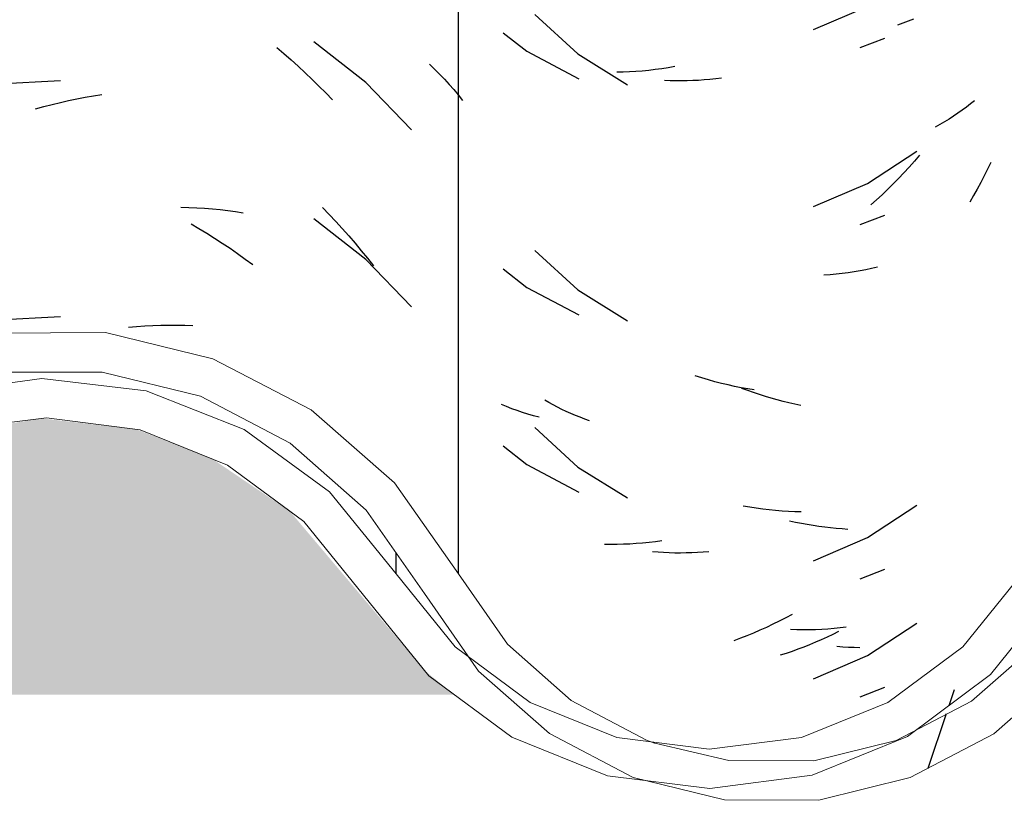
# Model space of a CAD drawing. Header units: millimetres. Extents: x -20654 to 2526, y -8238 to 977.
# Tile 174 of 219: x -10286.881 to -10286.755, y -4095.306 to -4095.205. Entities that reach past the tile are written whole.
import ezdxf

# ---------------------------------------------------------------- set-up
doc = ezdxf.new("R2010")
doc.units = ezdxf.units.MM
doc.layers.add('A-GLAZ-CWMG', color=8, linetype='Continuous')
pattern_1 = [(49.99999999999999, (29.982, 1.751), (0.3643649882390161, -0.03187713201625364), [0.0381, -0.4191]), (355, (29.982, 1.751), (-0.07048450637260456, 0.382117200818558), [0.03048, -0.33528]), (100.451, (30.013, 1.748), (0.2938857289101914, 0.3502294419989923), [0.03238, -0.35618]), (46.184, (29.982, 1.852), (0.5421605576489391, -0.08408366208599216), [0.05715, -0.62865]), (96.636, (30.028, 1.845), (0.4748050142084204, 0.494854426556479), [0.04857, -0.53427]), (351.184, (29.982, 1.852), (0.4748105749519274, 0.4948459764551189), [0.04572, -0.50292]), (21, (30.033, 1.827), (0.3032264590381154, -0.204528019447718), [0.0381, -0.4191]), (326, (30.033, 1.827), (0.1236069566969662, 0.3683788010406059), [0.03048, -0.33528]), (71.45100000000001, (30.058, 1.81), (0.4268328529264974, 0.1638389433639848), [0.03238, -0.35618]), (37.50000000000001, (29.982, 1.751), (0.006180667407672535, 0.1691081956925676), [0.01676, -0.31445, 0.01676, -0.3236, -0.33655]), (37.50000000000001, (29.982, 1.751), (0.006180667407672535, 0.1691081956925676), [-0.6715800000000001, 0.01676, -0.31979]), (7.499999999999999, (29.982, 1.751), (0.1336413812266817, 0.2003577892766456), [0.01676, -0.17729, 0.01676, -0.30683, -0.12827]), (7.499999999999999, (29.982, 1.751), (0.1336413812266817, 0.2003577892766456), [-0.51765, 0.01676, -0.11151]), (327.5, (29.869, 1.751), (0.2711815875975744, -0.01146058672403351), [0.01676, -0.11024, 0.01676, -0.37948, -0.52578]), (327.5, (29.869, 1.751), (0.2711815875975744, -0.01146058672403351), [-0.5232399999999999, 0.01676, -0.50902]), (317.5, (29.818, 1.751), (0.2962578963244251, 0.05085069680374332), [0.01676, -0.14834, 0.01676, -0.24638, -0.37338]), (317.5, (29.818, 1.751), (0.2962578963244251, 0.05085069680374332), [-0.42824, 0.01676, -0.35662])]

# ---------------------------------------------------------------- blocks, each defined once
blk = doc.blocks.new('Rectangular Mullion - Terça-832097-CORTE BB')
at = {"layer": 'A-GLAZ-CWMG', "true_color": 0x7f7f7f}
h = blk.add_hatch(color=8, dxfattribs=at)
h.paths.add_polyline_path([(10.12500930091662, 5.080867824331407), (10.21756410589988, 5.080867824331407), (10.21432274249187, 5.083264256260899), (10.19836183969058, 5.102959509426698), (10.18865409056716, 5.110146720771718), (10.1770853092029, 5.114711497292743), (10.16492149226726, 5.116135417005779), (10.15161832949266, 5.113917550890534), (10.14241639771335, 5.110246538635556), (10.1326783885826, 5.103101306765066), (10.11949134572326, 5.086069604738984), (10.11872279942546, 5.085003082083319), (10.11417104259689, 5.080867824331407), (10.12015994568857, 5.080867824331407)])
h.paths.add_polyline_path([(12.01912672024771, 5.080867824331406), (12.02418027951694, 5.080867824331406), (12.02269226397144, 5.082170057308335), (12.00868090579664, 5.10229334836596), (11.9985926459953, 5.110909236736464), (11.98788391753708, 5.116326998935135), (11.97513697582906, 5.119088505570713), (11.96392973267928, 5.11892019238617), (11.96102228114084, 5.117721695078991), (11.94975716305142, 5.111222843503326), (11.94062573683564, 5.102538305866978), (11.92632825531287, 5.08277918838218), (11.92415503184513, 5.080867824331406), (12.0155957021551, 5.080867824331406)])
h.paths.add_polyline_path([(12.80915602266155, 5.080867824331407), (12.81723731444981, 5.081072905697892), (12.81723731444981, 5.091279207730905), (12.81197494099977, 5.084025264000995), (12.80829341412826, 5.080867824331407)])
h.paths.add_polyline_path([(12.74123264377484, 5.080867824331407), (12.73755111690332, 5.084025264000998), (12.72487833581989, 5.101600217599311), (12.71799762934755, 5.107617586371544), (12.70967751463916, 5.11194818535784), (12.70058294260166, 5.114176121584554), (12.69064586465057, 5.114034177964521), (12.68042354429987, 5.111059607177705), (12.67381060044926, 5.107617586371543), (12.66673277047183, 5.101427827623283), (12.65429541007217, 5.083914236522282), (12.65078240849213, 5.080867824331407), (12.73755111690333, 5.080867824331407)])
h.paths.add_polyline_path([(10.29432825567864, 5.080867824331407), (10.39218027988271, 5.080867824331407), (10.39069226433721, 5.082170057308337), (10.3766809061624, 5.102293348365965), (10.36659264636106, 5.110909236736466), (10.35702598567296, 5.116030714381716), (10.34508177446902, 5.119058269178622), (10.33207473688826, 5.118953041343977), (10.31941706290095, 5.11549547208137), (10.3105638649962, 5.11102017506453), (10.30154242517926, 5.103461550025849), (10.28603667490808, 5.083406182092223), (10.2826314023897, 5.080867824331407), (10.2900297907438, 5.080867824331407)])
h.paths.add_polyline_path([(12.54607585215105, 5.080867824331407), (12.58331630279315, 5.080867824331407), (12.57964579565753, 5.084079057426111), (12.56527169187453, 5.104405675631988), (12.55562016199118, 5.112825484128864), (12.54427781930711, 5.1187074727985), (12.53188391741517, 5.12172013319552), (12.51857130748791, 5.12155368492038), (12.50502228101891, 5.117721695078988), (12.49543704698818, 5.112700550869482), (12.48581978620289, 5.1042407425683), (12.47150427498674, 5.083813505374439), (12.4681550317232, 5.080867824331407), (12.54427781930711, 5.080867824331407)])
h.paths.add_polyline_path([(10.47380880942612, 5.080867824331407), (10.5838615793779, 5.080867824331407), (10.58048072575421, 5.083914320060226), (10.56591430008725, 5.105379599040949), (10.55573035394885, 5.114526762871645), (10.54366854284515, 5.120926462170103), (10.52999055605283, 5.124201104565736), (10.51487478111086, 5.123669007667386), (10.50360541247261, 5.120807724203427), (10.49158090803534, 5.114336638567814), (10.48145016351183, 5.105129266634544), (10.46702146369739, 5.083344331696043), (10.46435978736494, 5.080867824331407), (10.4682707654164, 5.080867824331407)])
h.paths.add_polyline_path([(12.34907744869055, 5.080867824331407), (12.4000924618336, 5.080867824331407), (12.39669655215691, 5.083862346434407), (12.38233212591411, 5.104422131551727), (12.37261725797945, 5.112976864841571), (12.36117562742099, 5.118962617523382), (12.34865781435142, 5.122039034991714), (12.33497999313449, 5.121834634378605), (12.32129722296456, 5.117908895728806), (12.31182696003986, 5.112939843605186), (12.30212228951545, 5.104373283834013), (12.28777463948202, 5.083664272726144), (12.28462993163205, 5.080867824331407), (12.34865781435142, 5.080867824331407)])
h.paths.add_polyline_path([(10.66900930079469, 5.080867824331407), (10.76156410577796, 5.080867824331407), (10.75776783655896, 5.083949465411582), (10.74061725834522, 5.104251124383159), (10.73078535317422, 5.110901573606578), (10.72108783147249, 5.114711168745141), (10.70892149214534, 5.116135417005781), (10.69561832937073, 5.113917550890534), (10.68641639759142, 5.110246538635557), (10.67545035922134, 5.101600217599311), (10.66349134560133, 5.086069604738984), (10.66124914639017, 5.083664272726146), (10.65817104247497, 5.080867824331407), (10.66415994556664, 5.080867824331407)])
h.paths.add_polyline_path([(10.84644565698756, 5.080867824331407), (10.93618027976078, 5.080867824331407), (10.93469226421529, 5.082170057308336), (10.92068090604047, 5.102293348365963), (10.91059264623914, 5.110909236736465), (10.89988391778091, 5.116326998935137), (10.8871369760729, 5.119088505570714), (10.87592973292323, 5.118920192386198), (10.87302228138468, 5.117721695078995), (10.86175716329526, 5.111222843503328), (10.85262573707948, 5.102538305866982), (10.83832825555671, 5.082779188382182), (10.83615503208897, 5.080867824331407), (10.84204616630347, 5.080867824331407)])
h.paths.add_polyline_path([(11.05123929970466, 5.080867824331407), (11.1092326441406, 5.080867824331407), (11.10555111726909, 5.084025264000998), (11.09287833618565, 5.101600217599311), (11.08599762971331, 5.107617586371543), (11.07767751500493, 5.111948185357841), (11.06858294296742, 5.114176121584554), (11.05864586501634, 5.114034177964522), (11.04842354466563, 5.111059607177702), (11.04082078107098, 5.106751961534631), (11.03473277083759, 5.101427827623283), (11.02229541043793, 5.083914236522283), (11.01878240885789, 5.080867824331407), (11.02929520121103, 5.080867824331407)])
h.paths.add_polyline_path([(11.21300930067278, 5.080867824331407), (11.30556410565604, 5.080867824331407), (11.30176783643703, 5.083949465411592), (11.28461725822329, 5.104251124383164), (11.27478535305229, 5.11090157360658), (11.26508783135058, 5.114711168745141), (11.25292149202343, 5.116135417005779), (11.23961832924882, 5.113917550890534), (11.2304163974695, 5.110246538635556), (11.21945035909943, 5.101600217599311), (11.20749134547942, 5.086069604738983), (11.20524914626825, 5.083664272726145), (11.20217104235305, 5.080867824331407), (11.20815994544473, 5.080867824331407)])
h.paths.add_polyline_path([(12.19723264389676, 5.080867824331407), (12.19318733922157, 5.084526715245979), (12.18087833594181, 5.101600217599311), (12.17399762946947, 5.107617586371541), (12.16567751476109, 5.11194818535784), (12.15658294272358, 5.114176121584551), (12.14664586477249, 5.114034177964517), (12.1364235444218, 5.111059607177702), (12.12882078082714, 5.106751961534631), (12.12273277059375, 5.101427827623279), (12.11029541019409, 5.08391423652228), (12.10678240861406, 5.080867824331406), (12.19355111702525, 5.080867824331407)])
h.paths.add_polyline_path([(11.39044565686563, 5.080867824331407), (11.48018027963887, 5.080867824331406), (11.47869226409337, 5.082170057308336), (11.46468090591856, 5.102293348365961), (11.45459264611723, 5.110909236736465), (11.44388391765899, 5.116326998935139), (11.43113697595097, 5.119088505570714), (11.41992973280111, 5.118920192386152), (11.41702228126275, 5.11772169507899), (11.40575716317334, 5.111222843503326), (11.39662573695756, 5.10253830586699), (11.3823282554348, 5.082779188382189), (11.38015503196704, 5.080867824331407), (11.38604616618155, 5.080867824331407)])
h.paths.add_polyline_path([(11.56278240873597, 5.080867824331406), (11.65323264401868, 5.080867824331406), (11.64955111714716, 5.084025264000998), (11.63687833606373, 5.101600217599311), (11.62999762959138, 5.107617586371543), (11.621677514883, 5.11194818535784), (11.61139800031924, 5.114176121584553), (11.60264586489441, 5.114034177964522), (11.59242354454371, 5.111059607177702), (11.58482078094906, 5.106751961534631), (11.57873277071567, 5.101427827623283), (11.56629541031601, 5.083914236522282), (11.56291555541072, 5.080983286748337)])
h.paths.add_polyline_path([(11.7521599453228, 5.080867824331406), (11.84956410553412, 5.080867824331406), (11.84576783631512, 5.083949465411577), (11.82861725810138, 5.104251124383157), (11.81878535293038, 5.110901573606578), (11.80908783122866, 5.114711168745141), (11.7969214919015, 5.116135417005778), (11.7836183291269, 5.113917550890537), (11.77441639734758, 5.110246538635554), (11.76345035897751, 5.101600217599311), (11.7514913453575, 5.086069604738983), (11.74924914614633, 5.083664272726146), (11.74617104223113, 5.080867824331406), (11.7507227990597, 5.080867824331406)])
blk = doc.blocks.new('FP_36-CORTE BB')
at = {"layer": 'A-GLAZ-CWMG', "color": 9, "true_color": 0xc0c0c0}
for p, q in [((10.80742641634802, 5.165776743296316), (10.81434168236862, 5.168738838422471)), ((10.81885245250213, 5.166584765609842), (10.81816697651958, 5.166346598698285)), ((10.81952824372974, 5.166836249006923), (10.81885245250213, 5.166584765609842)), ((10.82019408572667, 5.167100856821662), (10.81952824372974, 5.166836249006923)), ((10.76780694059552, 5.165374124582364), (10.77083292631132, 5.163001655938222)), ((10.77083292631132, 5.163001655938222), (10.77747410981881, 5.159479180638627)), ((10.78313344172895, 5.160336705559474), (10.78232577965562, 5.160319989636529)), ((10.78394539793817, 5.160369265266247), (10.78313344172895, 5.160336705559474)), ((10.7847613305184, 5.160417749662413), (10.78394539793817, 5.160369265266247)), ((10.78558092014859, 5.160482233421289), (10.7847613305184, 5.160417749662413)), ((10.78640384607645, 5.160562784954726), (10.78558092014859, 5.160482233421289)), ((10.78722978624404, 5.160659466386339), (10.78640384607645, 5.160562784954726)), ((10.78805841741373, 5.160772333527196), (10.78722978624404, 5.160659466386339)), ((10.78888941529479, 5.160901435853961), (10.78805841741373, 5.160772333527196)), ((10.78972245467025, 5.161046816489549), (10.78888941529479, 5.160901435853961)), ((10.82798745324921, 5.15669717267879), (10.82747715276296, 5.156278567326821)), ((10.82586871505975, 5.155084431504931), (10.82530742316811, 5.154707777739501)), ((10.82641757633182, 5.155471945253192), (10.82586871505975, 5.155084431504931)), ((10.82695379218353, 5.155870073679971), (10.82641757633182, 5.155471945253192)), ((10.82747715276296, 5.156278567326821), (10.82695379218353, 5.155870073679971)), ((10.82414843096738, 5.153988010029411), (10.8235511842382, 5.153645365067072)), ((10.8247339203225, 5.154342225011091), (10.82414843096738, 5.153988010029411)), ((10.82530742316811, 5.154707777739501), (10.8247339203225, 5.154342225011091)), ((10.8235511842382, 5.153645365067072), (10.82294241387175, 5.153314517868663)), ((10.81434168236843, 5.1461317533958), (10.82061714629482, 5.150258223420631)), ((10.82030960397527, 5.148965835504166), (10.81964553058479, 5.148220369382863)), ((10.82096342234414, 5.14972419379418), (10.82030960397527, 5.148965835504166)), ((10.83004802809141, 5.148808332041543), (10.82963393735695, 5.147946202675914)), ((10.81964553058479, 5.148220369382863), (10.81897146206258, 5.147487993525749)), ((10.82963393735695, 5.147946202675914), (10.82920811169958, 5.147091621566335)), ((10.81828766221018, 5.146768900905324), (10.81759439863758, 5.146063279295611)), ((10.81897146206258, 5.147487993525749), (10.81828766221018, 5.146768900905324)), ((10.82920811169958, 5.147091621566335), (10.82877069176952, 5.146244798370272)), ((10.80742641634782, 5.143169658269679), (10.81434168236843, 5.1461317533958)), ((10.81689194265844, 5.145371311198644), (10.81618056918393, 5.144693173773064)), ((10.81759439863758, 5.146063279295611), (10.81689194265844, 5.145371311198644)), ((10.82832182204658, 5.145405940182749), (10.82786165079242, 5.144575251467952)), ((10.82877069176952, 5.146244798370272), (10.82832182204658, 5.145405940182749)), ((10.81546055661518, 5.144029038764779), (10.81473218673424, 5.143379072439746)), ((10.81618056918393, 5.144693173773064), (10.81546055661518, 5.144029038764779)), ((10.82786165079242, 5.144575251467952), (10.82739033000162, 5.143752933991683)), ((10.76780694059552, 5.13523134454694), (10.77083292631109, 5.132858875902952)), ((10.81337680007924, 5.134970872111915), (10.81262631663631, 5.134840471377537)), ((10.81411974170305, 5.135115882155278), (10.81337680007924, 5.134970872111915)), ((10.8148548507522, 5.13527535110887), (10.81411974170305, 5.135115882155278)), ((10.81558183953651, 5.135449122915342), (10.8148548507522, 5.13527535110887)), ((10.80955488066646, 5.134467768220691), (10.80877114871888, 5.134412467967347)), ((10.81033256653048, 5.134538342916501), (10.80955488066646, 5.134467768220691)), ((10.81110390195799, 5.134624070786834), (10.81033256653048, 5.134538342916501)), ((10.81186858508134, 5.134724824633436), (10.81110390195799, 5.134624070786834)), ((10.81262631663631, 5.134840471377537), (10.81186858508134, 5.134724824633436)), ((10.77083292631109, 5.132858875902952), (10.77747410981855, 5.129336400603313)), ((10.79317968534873, 5.121300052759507), (10.79234167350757, 5.121565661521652)), ((10.79401805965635, 5.121050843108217), (10.79317968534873, 5.121300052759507)), ((10.79485646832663, 5.120818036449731), (10.79401805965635, 5.121050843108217)), ((10.79569458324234, 5.120601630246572), (10.79485646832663, 5.120818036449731)), ((10.7965320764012, 5.120401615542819), (10.79569458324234, 5.120601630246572)), ((10.79736862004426, 5.120217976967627), (10.7965320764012, 5.120401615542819)), ((10.79820388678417, 5.120050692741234), (10.79736862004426, 5.120217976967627)), ((10.79903754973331, 5.119899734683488), (10.79820388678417, 5.120050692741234)), ((10.79986928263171, 5.11976506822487), (10.79903754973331, 5.119899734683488)), ((10.7682542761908, 5.117626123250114), (10.76759496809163, 5.117899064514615)), ((10.76892370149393, 5.117366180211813), (10.7682542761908, 5.117626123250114)), ((10.76960298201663, 5.117119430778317), (10.76892370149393, 5.117366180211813)), ((10.77029185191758, 5.116886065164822), (10.76960298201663, 5.117119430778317)), ((10.77099004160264, 5.116666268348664), (10.77029185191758, 5.116886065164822)), ((10.77169727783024, 5.116460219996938), (10.77099004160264, 5.116666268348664)), ((10.77241328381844, 5.11626809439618), (10.77169727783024, 5.116460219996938)), ((10.76780694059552, 5.112624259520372), (10.77083292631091, 5.110251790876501)), ((10.77083292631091, 5.110251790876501), (10.77747410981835, 5.106729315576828)), ((10.79929369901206, 5.104785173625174), (10.79846059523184, 5.104931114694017)), ((10.81434168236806, 5.100917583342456), (10.82061714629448, 5.105044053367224)), ((10.80012477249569, 5.104655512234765), (10.79929369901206, 5.104785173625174)), ((10.80095349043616, 5.104542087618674), (10.80012477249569, 5.104655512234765)), ((10.80177952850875, 5.104444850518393), (10.80095349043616, 5.104542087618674)), ((10.80260256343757, 5.104363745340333), (10.80177952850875, 5.104444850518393)), ((10.80342227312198, 5.104298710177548), (10.80260256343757, 5.104363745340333)), ((10.80423833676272, 5.104249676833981), (10.80342227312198, 5.104298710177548)), ((10.80505043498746, 5.104216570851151), (10.80423833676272, 5.104249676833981)), ((10.80585824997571, 5.104199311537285), (10.80505043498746, 5.104216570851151)), ((10.78155628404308, 5.100033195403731), (10.78075794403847, 5.100047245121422)), ((10.78235953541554, 5.100034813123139), (10.78155628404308, 5.100033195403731)), ((10.78316738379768, 5.100052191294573), (10.78235953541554, 5.100034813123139)), ((10.78397951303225, 5.100085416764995), (10.78316738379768, 5.100052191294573)), ((10.78479560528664, 5.100134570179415), (10.78397951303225, 5.100085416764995)), ((10.78561534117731, 5.100199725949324), (10.78479560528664, 5.100134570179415)), ((10.78643839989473, 5.100280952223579), (10.78561534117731, 5.100199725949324)), ((10.78726445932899, 5.100378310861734), (10.78643839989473, 5.100280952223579)), ((10.78809319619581, 5.100491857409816), (10.78726445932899, 5.100378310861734)), ((10.80742641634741, 5.097955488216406), (10.81434168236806, 5.100917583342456)), ((10.80469895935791, 5.091104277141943), (10.80388510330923, 5.090665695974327)), ((10.80224622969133, 5.089836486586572), (10.80142185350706, 5.0894459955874)), ((10.80306742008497, 5.09024307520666), (10.80224622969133, 5.089836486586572)), ((10.80388510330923, 5.090665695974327), (10.80306742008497, 5.09024307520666)), ((10.81434168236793, 5.085846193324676), (10.82061714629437, 5.089972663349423)), ((10.79976483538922, 5.088713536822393), (10.79893284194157, 5.088371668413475)), ((10.80059461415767, 5.089071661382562), (10.79976483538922, 5.088713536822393)), ((10.80142185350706, 5.0894459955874), (10.80059461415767, 5.089071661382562)), ((10.80529947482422, 5.08913818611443), (10.80448866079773, 5.089166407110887)), ((10.80610590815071, 5.089125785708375), (10.80529947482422, 5.08913818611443)), ((10.80690764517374, 5.089129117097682), (10.80610590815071, 5.089125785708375)), ((10.80770437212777, 5.08914808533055), (10.80690764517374, 5.089129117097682)), ((10.80849577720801, 5.089182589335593), (10.80770437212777, 5.08914808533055)), ((10.80928155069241, 5.089232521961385), (10.80849577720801, 5.089182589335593)), ((10.81006138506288, 5.089297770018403), (10.80928155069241, 5.089232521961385)), ((10.81083497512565, 5.089378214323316), (10.81006138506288, 5.089297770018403)), ((10.81160201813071, 5.089473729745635), (10.81083497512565, 5.089378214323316)), ((10.79809895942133, 5.088046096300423), (10.79726351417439, 5.087736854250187)), ((10.79893284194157, 5.088371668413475), (10.79809895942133, 5.088046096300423)), ((10.80742641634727, 5.082884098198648), (10.81434168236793, 5.085846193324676))]:
    blk.add_line(p, q, dxfattribs=at)
blk = doc.blocks.new('Rectangular Mullion - Telha Fibrocimento - Ondulada-V34-CORTE BB')
at = {"layer": 'A-GLAZ-CWMG', "true_color": 0x808080}
h = blk.add_hatch(dxfattribs=at)
h.set_pattern_fill('FP_14', color=8, style=0, pattern_type=2)
h.set_pattern_definition(pattern_1)
h.paths.add_polyline_path([(11.19977463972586, 5.083664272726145), (11.19874003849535, 5.0845206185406), (11.20014945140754, 5.08558066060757)])
h.paths.add_polyline_path([(11.30869655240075, 5.083862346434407), (11.30921575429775, 5.084350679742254), (11.31057207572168, 5.083264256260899)])
h.paths.add_polyline_path([(10.9669605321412, 5.065573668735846), (10.98112621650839, 5.06625916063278), (10.991168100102, 5.068939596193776), (11.00239203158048, 5.075315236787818), (11.01227076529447, 5.085255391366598), (11.0254501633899, 5.105129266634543), (11.03558090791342, 5.114336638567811), (11.04842354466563, 5.121015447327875), (11.06081670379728, 5.124162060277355), (11.07460107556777, 5.124162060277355), (11.08922985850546, 5.120098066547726), (11.09973035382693, 5.114526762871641), (11.11035825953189, 5.104725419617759), (11.12448072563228, 5.083914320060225), (11.13420196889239, 5.075400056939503), (11.14602607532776, 5.069579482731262), (11.1565784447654, 5.067054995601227), (11.16813499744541, 5.067016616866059), (11.1799160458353, 5.069909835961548), (11.19146443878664, 5.076274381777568), (11.20079954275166, 5.085153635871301), (11.21412228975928, 5.104373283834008), (11.2238269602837, 5.112939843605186), (11.23526145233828, 5.118939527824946), (11.24777559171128, 5.122031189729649), (11.26107744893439, 5.121935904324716), (11.27478535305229, 5.118120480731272), (11.28461725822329, 5.11297686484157), (11.29433212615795, 5.104422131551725), (11.30937481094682, 5.083264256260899), (11.31237599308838, 5.0806178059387), (11.31528223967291, 5.079852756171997), (11.3146343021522, 5.078626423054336), (11.31866283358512, 5.075400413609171), (11.32841421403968, 5.070288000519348), (11.33044227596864, 5.074869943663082), (11.32943386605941, 5.075400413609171), (11.31963540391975, 5.080867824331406), (11.31235755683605, 5.087305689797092), (11.29797128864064, 5.107889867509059), (11.28732169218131, 5.117230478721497), (11.27317562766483, 5.124141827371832), (11.26065781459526, 5.12707777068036), (11.24697999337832, 5.127025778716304), (11.2332972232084, 5.123593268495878), (11.22080971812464, 5.116977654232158), (11.21022986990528, 5.107556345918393), (11.19590161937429, 5.086869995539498), (11.18770189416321, 5.07964096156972), (11.17767677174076, 5.07450939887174), (11.16745693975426, 5.072026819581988), (11.16255561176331, 5.071967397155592), (11.15942834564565, 5.070597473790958), (11.15632654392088, 5.069848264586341), (11.1565784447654, 5.072080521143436), (11.14414733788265, 5.075758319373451), (11.13532511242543, 5.080867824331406), (11.12737490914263, 5.088529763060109), (11.1135432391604, 5.108862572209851), (11.10218588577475, 5.118954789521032), (11.08766854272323, 5.12616778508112), (11.07399055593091, 5.129339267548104), (11.05794271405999, 5.128736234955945), (11.04430360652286, 5.12491700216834), (11.02960866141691, 5.115832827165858), (11.01926744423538, 5.105129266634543), (11.00980296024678, 5.090398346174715), (11.00570989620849, 5.084795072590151), (10.99721250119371, 5.077656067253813), (10.98717219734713, 5.072755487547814), (10.97937743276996, 5.070779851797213), (10.9789528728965, 5.067749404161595), (10.95436996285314, 5.074025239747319), (10.94348613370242, 5.080867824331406), (10.93702525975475, 5.087070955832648), (10.92647826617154, 5.102554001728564), (10.92220515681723, 5.10776122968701), (10.91165792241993, 5.116107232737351), (10.89939894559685, 5.121693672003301), (10.89707776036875, 5.121714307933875), (10.88487458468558, 5.121133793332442), (10.87733756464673, 5.11926859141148), (10.87607473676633, 5.12416167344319), (10.86341706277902, 5.121133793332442), (10.85011289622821, 5.113822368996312), (10.84155971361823, 5.106454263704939), (10.82651185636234, 5.086957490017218), (10.81692948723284, 5.079852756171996), (10.80589313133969, 5.07540041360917), (10.79410586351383, 5.073884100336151), (10.78607098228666, 5.074917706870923), (10.7844142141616, 5.07028800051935), (10.7737500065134, 5.075878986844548), (10.77063430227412, 5.078626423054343), (10.77128223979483, 5.079852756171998), (10.76809246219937, 5.080867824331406), (10.76169987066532, 5.086957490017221), (10.74407908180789, 5.10788986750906), (10.73265409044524, 5.115545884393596), (10.72225849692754, 5.119650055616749), (10.70892149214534, 5.121241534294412), (10.69561832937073, 5.119382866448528), (10.68156546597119, 5.112939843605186), (10.67121081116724, 5.104373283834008), (10.65645407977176, 5.084651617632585), (10.65577463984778, 5.083664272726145), (10.64465772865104, 5.074509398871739), (10.63403462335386, 5.06944779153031), (10.63403462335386, 5.068925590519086), (10.63794485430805, 5.069909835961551), (10.64735416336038, 5.073460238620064), (10.65679954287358, 5.079621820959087), (10.66415994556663, 5.086997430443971), (10.67249106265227, 5.097982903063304), (10.67841192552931, 5.104373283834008), (10.68641639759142, 5.110246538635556), (10.69760847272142, 5.11471149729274), (10.709547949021, 5.116214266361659), (10.72225849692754, 5.11434588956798), (10.73429720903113, 5.108930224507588), (10.74346423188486, 5.10160021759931), (10.75832274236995, 5.083264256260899), (10.76897698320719, 5.075400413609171), (10.78289839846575, 5.07028800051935), (10.79420773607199, 5.06885451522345), (10.80724920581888, 5.07056000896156), (10.82050821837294, 5.076303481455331), (10.83003667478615, 5.083406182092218), (10.85011289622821, 5.107632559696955), (10.86063634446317, 5.116887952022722), (10.86202849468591, 5.114806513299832), (10.86695889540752, 5.116887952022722), (10.87302228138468, 5.118415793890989), (10.86807875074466, 5.118372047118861), (10.87343263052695, 5.12224861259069), (10.87475541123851, 5.118654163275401), (10.87734475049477, 5.1192407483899), (10.88937335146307, 5.119053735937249), (10.90250171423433, 5.115240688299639), (10.91336779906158, 5.108814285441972), (10.92116239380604, 5.10160021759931), (10.93618027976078, 5.080867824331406), (10.94518801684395, 5.073413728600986), (10.95669440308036, 5.067978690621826), (10.96544882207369, 5.065927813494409)])
h.paths.add_polyline_path([(11.35209609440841, 5.067398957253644), (11.36376929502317, 5.070264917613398), (11.37444063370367, 5.075841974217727), (11.38350427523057, 5.083813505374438), (11.39856386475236, 5.104895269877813), (11.40960571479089, 5.113836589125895), (11.41874711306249, 5.118652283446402), (11.41702228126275, 5.121951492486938), (11.41207875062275, 5.117805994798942), (11.41702228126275, 5.118261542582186), (11.40741706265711, 5.115495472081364), (11.40573810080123, 5.115240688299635), (11.40463634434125, 5.116887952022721), (11.39352838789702, 5.106798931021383), (11.37802979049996, 5.08564945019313), (11.37051185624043, 5.079436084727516), (11.3558128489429, 5.072413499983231), (11.34989313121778, 5.07038266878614), (11.33810586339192, 5.068867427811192), (11.33422016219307, 5.068854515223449), (11.34063264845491, 5.067406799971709), (11.35146200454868, 5.067399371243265)])
h.paths.add_polyline_path([(11.53491810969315, 5.067722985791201), (11.54655495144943, 5.070538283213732), (11.55748543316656, 5.076274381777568), (11.56629541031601, 5.083914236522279), (11.57892989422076, 5.10160021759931), (11.5858106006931, 5.107617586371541), (11.59413071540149, 5.11194818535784), (11.60322528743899, 5.114176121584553), (11.61316236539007, 5.114034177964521), (11.62338468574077, 5.111059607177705), (11.62999762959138, 5.107617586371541), (11.63707545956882, 5.101427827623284), (11.64955111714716, 5.084025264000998), (11.66027010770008, 5.075400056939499), (11.6713749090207, 5.070288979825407), (11.6819952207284, 5.068009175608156), (11.6945168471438, 5.068444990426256), (11.68764414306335, 5.070351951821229), (11.68128204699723, 5.073126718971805), (11.66924012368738, 5.076472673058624), (11.65988044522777, 5.081781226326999), (11.65328694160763, 5.08738745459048), (11.64070763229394, 5.104901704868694), (11.63166854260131, 5.112400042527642), (11.62338468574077, 5.116699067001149), (11.61139800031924, 5.11919671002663), (11.60264586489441, 5.11919671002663), (11.59160541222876, 5.116274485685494), (11.58306730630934, 5.111843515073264), (11.57510059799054, 5.104901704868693), (11.56267976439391, 5.087406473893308), (11.5545100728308, 5.080291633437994), (11.54716869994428, 5.076037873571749), (11.54491677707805, 5.074337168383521), (11.53330697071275, 5.068442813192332), (11.53128422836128, 5.067731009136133), (11.53443618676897, 5.067724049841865)])
h.paths.add_polyline_path([(11.52295287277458, 5.067749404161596), (11.52365421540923, 5.071127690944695), (11.5311721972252, 5.072755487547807), (11.52295287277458, 5.072926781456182), (11.51132830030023, 5.076272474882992), (11.50291871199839, 5.080867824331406), (11.49541063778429, 5.087406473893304), (11.48102525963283, 5.107745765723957), (11.47047826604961, 5.116973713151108), (11.45627781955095, 5.123863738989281), (11.44388391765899, 5.126733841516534), (11.43057130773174, 5.126716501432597), (11.42008364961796, 5.124127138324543), (11.42134475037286, 5.119270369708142), (11.43308177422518, 5.121697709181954), (11.44574805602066, 5.12126700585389), (11.45807585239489, 5.117775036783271), (11.46769609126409, 5.112759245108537), (11.47727169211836, 5.104405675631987), (11.49164579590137, 5.084079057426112), (11.50069440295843, 5.076162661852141), (11.51203499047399, 5.070441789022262), (11.52048637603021, 5.068357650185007)])
h.paths.add_polyline_path([(11.70032654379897, 5.069848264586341), (11.70428593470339, 5.07080461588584), (11.71654855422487, 5.077656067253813), (11.72443852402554, 5.084664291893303), (11.73068478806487, 5.094061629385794), (11.72734019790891, 5.097471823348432), (11.72099885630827, 5.088265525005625), (11.71145693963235, 5.080221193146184), (11.70342834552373, 5.07588177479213), (11.69463957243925, 5.073585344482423), (11.7005209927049, 5.071571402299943)])
h.paths.add_polyline_path([(11.69280578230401, 5.070786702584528), (11.6980212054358, 5.072080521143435), (11.69287885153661, 5.072963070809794), (11.69284542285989, 5.071967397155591)])
h.paths.add_polyline_path([(11.14880578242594, 5.07078670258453), (11.14888434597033, 5.073126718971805), (11.15517128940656, 5.071846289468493)])
h.paths.add_polyline_path([(10.62476302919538, 5.072344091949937), (10.63049488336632, 5.073736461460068), (10.62476302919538, 5.072991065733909)])
h.paths.add_polyline_path([(10.76676328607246, 5.083203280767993), (10.76521575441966, 5.084350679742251), (10.76469655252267, 5.083862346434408), (10.76657207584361, 5.083264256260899)])
h.paths.add_polyline_path([(10.65577463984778, 5.083664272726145), (10.65577463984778, 5.085298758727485), (10.65474003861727, 5.084520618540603)])
at = {"layer": 'A-GLAZ-CWMG'}
blk.add_line((10.75418193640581, 5.096262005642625), (10.75418193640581, 5.098914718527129), dxfattribs=at)
at = {"layer": 'A-GLAZ-CWMG', "lineweight": 20, "flags": 128}
for points in [[(10.75418193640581, 5.096262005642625), (10.74564353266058, 5.106743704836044), (10.73476836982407, 5.114711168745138), (10.72225849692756, 5.119650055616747), (10.70892149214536, 5.12124153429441), (10.69561832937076, 5.119382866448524), (10.68320779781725, 5.114194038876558), (10.67249106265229, 5.106010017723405), (10.66415994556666, 5.095359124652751)], [(10.66900930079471, 5.093726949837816), (10.6766783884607, 5.103101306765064), (10.68641639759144, 5.110246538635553), (10.69760847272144, 5.114711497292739), (10.70954794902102, 5.116214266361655), (10.72148097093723, 5.11465996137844), (10.73265409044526, 5.110146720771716), (10.74236183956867, 5.102959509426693), (10.74999127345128, 5.093552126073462)], [(10.8340297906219, 5.096262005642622), (10.82651185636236, 5.086957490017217), (10.81692948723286, 5.079852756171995), (10.80589313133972, 5.075400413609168), (10.79410586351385, 5.07388410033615), (10.78231859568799, 5.075400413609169), (10.77128223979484, 5.079852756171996), (10.76169987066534, 5.086957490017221), (10.75418193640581, 5.096262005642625)], [(10.74999127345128, 5.09355212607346), (10.75832274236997, 5.083264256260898), (10.7689380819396, 5.075416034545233), (10.78115976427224, 5.070508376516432), (10.79420773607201, 5.068854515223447), (10.8072492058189, 5.070560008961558), (10.81945179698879, 5.075516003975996), (10.83003667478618, 5.083406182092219), (10.83832825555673, 5.093726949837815)]]:
    blk.add_lwpolyline(points, dxfattribs=at)
at = {"layer": 'A-GLAZ-CWMG'}
blk.add_blockref('FP_36-CORTE BB', (0, 0), dxfattribs=at)
blk = doc.blocks.new('FP_55-CORTE BB')
at = {"layer": 'A-GLAZ-CWMG', "color": 9, "true_color": 0xc0c0c0}
for p, q in [((10.75029454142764, 5.15903818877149), (10.74364276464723, 5.164203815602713)), ((10.73892386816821, 5.163484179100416), (10.73984689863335, 5.162703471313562)), ((10.73984689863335, 5.162703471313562), (10.74076060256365, 5.161906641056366)), ((10.74076060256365, 5.161906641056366), (10.74166469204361, 5.161093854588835)), ((10.75840141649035, 5.161350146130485), (10.75906076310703, 5.160726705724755)), ((10.74166469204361, 5.161093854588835), (10.74255888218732, 5.160265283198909)), ((10.74255888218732, 5.160265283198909), (10.74344289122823, 5.159421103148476)), ((10.75906076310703, 5.160726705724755), (10.75970245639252, 5.160091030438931)), ((10.75970245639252, 5.160091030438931), (10.76032626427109, 5.159443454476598)), ((10.71132368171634, 5.159242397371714), (10.70287799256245, 5.158799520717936)), ((10.74344289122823, 5.159421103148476), (10.74431644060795, 5.15856149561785)), ((10.75614005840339, 5.152993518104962), (10.75029454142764, 5.15903818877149)), ((10.76032626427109, 5.159443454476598), (10.76093196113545, 5.158784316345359)), ((10.74431644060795, 5.15856149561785), (10.745179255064, 5.157686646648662)), ((10.745179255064, 5.157686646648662), (10.74603106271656, 5.156796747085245)), ((10.76093196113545, 5.158784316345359), (10.7615193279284, 5.158113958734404)), ((10.7615193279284, 5.158113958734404), (10.762088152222, 5.157432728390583)), ((10.71025012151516, 5.156220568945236), (10.71130814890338, 5.156480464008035)), ((10.71130814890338, 5.156480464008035), (10.71236584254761, 5.156721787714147)), ((10.71236584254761, 5.156721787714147), (10.71342286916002, 5.156944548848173)), ((10.71342286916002, 5.156944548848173), (10.71447889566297, 5.157148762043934)), ((10.71447889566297, 5.157148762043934), (10.71553358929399, 5.157334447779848)), ((10.71553358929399, 5.157334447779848), (10.71658661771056, 5.157501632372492)), ((10.762088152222, 5.157432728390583), (10.76263822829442, 5.156740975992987)), ((10.70813439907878, 5.155645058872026), (10.70919209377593, 5.155942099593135)), ((10.70919209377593, 5.155942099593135), (10.71025012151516, 5.156220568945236)), ((10.72669525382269, 5.143099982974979), (10.7277096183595, 5.143071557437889)), ((10.7277096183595, 5.143071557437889), (10.72871848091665, 5.143025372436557)), ((10.72871848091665, 5.143025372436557), (10.72972152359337, 5.142961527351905)), ((10.72972152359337, 5.142961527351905), (10.73071843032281, 5.142880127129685)), ((10.73071843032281, 5.142880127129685), (10.7317088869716, 5.142781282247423)), ((10.7317088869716, 5.142781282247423), (10.73269258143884, 5.142665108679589)), ((10.73269258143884, 5.142665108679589), (10.73366920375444, 5.142531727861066)), ((10.73366920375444, 5.142531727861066), (10.73463844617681, 5.142381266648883)), ((10.74474552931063, 5.143058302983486), (10.74560292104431, 5.142175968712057)), ((10.75029454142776, 5.136431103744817), (10.74364276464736, 5.141596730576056)), ((10.74560292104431, 5.142175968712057), (10.74644917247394, 5.141278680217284)), ((10.74644917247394, 5.141278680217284), (10.74728401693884, 5.140366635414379)), ((10.72798676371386, 5.140968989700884), (10.72899406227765, 5.140379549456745)), ((10.72899406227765, 5.140379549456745), (10.72999545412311, 5.139772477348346)), ((10.74728401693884, 5.140366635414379), (10.74810719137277, 5.13944003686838)), ((10.72999545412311, 5.139772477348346), (10.73099062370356, 5.139147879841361)), ((10.73099062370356, 5.139147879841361), (10.73197925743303, 5.138505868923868)), ((10.74810719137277, 5.13944003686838), (10.7489184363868, 5.138499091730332)), ((10.73197925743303, 5.138505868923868), (10.73296104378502, 5.137846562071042)), ((10.73296104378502, 5.137846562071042), (10.73393567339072, 5.137170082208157)), ((10.7489184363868, 5.138499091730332), (10.74971749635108, 5.137544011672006)), ((10.74971749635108, 5.137544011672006), (10.75050411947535, 5.136575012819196)), ((10.73393567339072, 5.137170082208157), (10.73490283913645, 5.136476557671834)), ((10.73490283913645, 5.136476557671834), (10.73586223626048, 5.135766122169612)), ((10.75614005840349, 5.130386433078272), (10.75029454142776, 5.136431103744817)), ((10.75050411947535, 5.136575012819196), (10.75127805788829, 5.135592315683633)), ((10.71132368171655, 5.129099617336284), (10.70287799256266, 5.128656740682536)), ((10.71999444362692, 5.127774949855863), (10.72103669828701, 5.127863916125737)), ((10.72103669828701, 5.127863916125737), (10.72207555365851, 5.127934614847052)), ((10.72207555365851, 5.127934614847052), (10.7231106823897, 5.12798710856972)), ((10.7231106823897, 5.12798710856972), (10.72414175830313, 5.128021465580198)), ((10.72414175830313, 5.128021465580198), (10.72516845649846, 5.128037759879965)), ((10.72516845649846, 5.128037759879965), (10.72619045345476, 5.128036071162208)), ((10.72619045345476, 5.128036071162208), (10.72720742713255, 5.128016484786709)), ((10.72720742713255, 5.128016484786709), (10.72821905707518, 5.127979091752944))]:
    blk.add_line(p, q, dxfattribs=at)
blk = doc.blocks.new('FP_56-CORTE BB')
at = {"layer": 'A-GLAZ-CWMG', "color": 9, "true_color": 0xc0c0c0}
for p, q in [((10.77184858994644, 5.167705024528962), (10.77736053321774, 5.162668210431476)), ((10.81338901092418, 5.16347513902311), (10.81654027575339, 5.164693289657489)), ((10.77736053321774, 5.162668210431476), (10.7837135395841, 5.158717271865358)), ((10.7891361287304, 5.159236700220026), (10.78842607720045, 5.159264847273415)), ((10.78985060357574, 5.159221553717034), (10.7891361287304, 5.159236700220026)), ((10.79056925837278, 5.159219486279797), (10.78985060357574, 5.159221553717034)), ((10.79129184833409, 5.159230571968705), (10.79056925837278, 5.159219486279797)), ((10.79201812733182, 5.159254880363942), (10.79129184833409, 5.159230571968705)), ((10.79274784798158, 5.159292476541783), (10.79201812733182, 5.159254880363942)), ((10.79348076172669, 5.159343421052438), (10.79274784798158, 5.159292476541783)), ((10.79421661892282, 5.159407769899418), (10.79348076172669, 5.159343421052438)), ((10.79495516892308, 5.159485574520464), (10.79421661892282, 5.159407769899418)), ((10.79569616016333, 5.159576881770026), (10.79495516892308, 5.159485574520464)), ((10.81338901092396, 5.140868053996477), (10.81654027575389, 5.142086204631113)), ((10.77184858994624, 5.137562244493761), (10.77736053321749, 5.132525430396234)), ((10.77736053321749, 5.132525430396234), (10.78371353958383, 5.12857449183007)), ((10.7990395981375, 5.119679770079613), (10.79829077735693, 5.119958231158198)), ((10.79978946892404, 5.119414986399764), (10.7990395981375, 5.119679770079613)), ((10.80054013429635, 5.119163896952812), (10.79978946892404, 5.119414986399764)), ((10.80129133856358, 5.118926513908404), (10.80054013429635, 5.119163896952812)), ((10.80204282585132, 5.118702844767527), (10.80129133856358, 5.118926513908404)), ((10.80279434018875, 5.118492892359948), (10.80204282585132, 5.118702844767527)), ((10.77365411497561, 5.118150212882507), (10.77312162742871, 5.118459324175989)), ((10.77419629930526, 5.117850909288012), (10.77365411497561, 5.118150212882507)), ((10.77474799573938, 5.11756158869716), (10.77419629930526, 5.117850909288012)), ((10.77530901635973, 5.11728242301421), (10.77474799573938, 5.11756158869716)), ((10.80354562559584, 5.118296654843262), (10.80279434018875, 5.118492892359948)), ((10.80429642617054, 5.118114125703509), (10.80354562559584, 5.118296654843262)), ((10.80504648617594, 5.117945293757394), (10.80429642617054, 5.118114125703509)), ((10.80579555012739, 5.117790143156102), (10.80504648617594, 5.117945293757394)), ((10.77587917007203, 5.117013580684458), (10.77530901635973, 5.11728242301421)), ((10.77645826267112, 5.116755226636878), (10.77587917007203, 5.117013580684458)), ((10.7770460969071, 5.116507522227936), (10.77645826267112, 5.116755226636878)), ((10.77764247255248, 5.116270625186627), (10.7770460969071, 5.116507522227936)), ((10.7782471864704, 5.116044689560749), (10.77764247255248, 5.116270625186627)), ((10.77184858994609, 5.114955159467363), (10.77736053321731, 5.109918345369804)), ((10.77886003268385, 5.11582986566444), (10.7782471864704, 5.116044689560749)), ((10.77736053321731, 5.109918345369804), (10.78371353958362, 5.105967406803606)), ((10.80513618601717, 5.102854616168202), (10.80438623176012, 5.10302180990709)), ((10.80588511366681, 5.102701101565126), (10.80513618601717, 5.102854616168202)), ((10.80663275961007, 5.102561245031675), (10.80588511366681, 5.102701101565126)), ((10.80737886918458, 5.102435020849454), (10.80663275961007, 5.102561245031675)), ((10.80812318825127, 5.102322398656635), (10.80737886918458, 5.102435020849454)), ((10.80886546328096, 5.102223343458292), (10.80812318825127, 5.102322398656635)), ((10.80960544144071, 5.102137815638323), (10.80886546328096, 5.102223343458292)), ((10.81034287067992, 5.102065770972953), (10.80960544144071, 5.102137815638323)), ((10.81107749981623, 5.102007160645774), (10.81034287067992, 5.102065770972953)), ((10.81180907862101, 5.101961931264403), (10.81107749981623, 5.102007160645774)), ((10.78759728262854, 5.099028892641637), (10.78689768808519, 5.099085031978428)), ((10.78830182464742, 5.098985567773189), (10.78759728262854, 5.099028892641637)), ((10.78901107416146, 5.098955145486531), (10.78830182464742, 5.098985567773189)), ((10.78972478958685, 5.09893770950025), (10.78901107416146, 5.098955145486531)), ((10.79044272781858, 5.098933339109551), (10.78972478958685, 5.09893770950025)), ((10.79116464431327, 5.098942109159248), (10.79044272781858, 5.098933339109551)), ((10.7918902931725, 5.098964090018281), (10.79116464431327, 5.098942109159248)), ((10.79261942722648, 5.098999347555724), (10.7918902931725, 5.098964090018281)), ((10.79335179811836, 5.099047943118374), (10.79261942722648, 5.098999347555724)), ((10.79408715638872, 5.099109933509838), (10.79335179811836, 5.099047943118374)), ((10.81338901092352, 5.095653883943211), (10.81654027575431, 5.096872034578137)), ((10.80990612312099, 5.088551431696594), (10.80916715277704, 5.088200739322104)), ((10.81064244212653, 5.08891558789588), (10.80990612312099, 5.088551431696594)), ((10.80693685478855, 5.087229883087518), (10.80618980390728, 5.086933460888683)), ((10.80768226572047, 5.087539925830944), (10.80693685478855, 5.087229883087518)), ((10.80842578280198, 5.087863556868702), (10.80768226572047, 5.087539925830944)), ((10.80916715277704, 5.088200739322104), (10.80842578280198, 5.087863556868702)), ((10.80394135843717, 5.086126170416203), (10.80319029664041, 5.085884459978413)), ((10.80469180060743, 5.086381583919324), (10.80394135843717, 5.086126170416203)), ((10.80544136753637, 5.086650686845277), (10.80469180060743, 5.086381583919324)), ((10.80618980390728, 5.086933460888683), (10.80544136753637, 5.086650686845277)), ((10.81116521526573, 5.086929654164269), (10.81043093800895, 5.08698666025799)), ((10.81189641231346, 5.086886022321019), (10.81116521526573, 5.086929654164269)), ((10.81262428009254, 5.086855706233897), (10.81189641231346, 5.086886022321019)), ((10.81334857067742, 5.086838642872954), (10.81262428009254, 5.086855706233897)), ((10.81338901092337, 5.080582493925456), (10.81654027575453, 5.081800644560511))]:
    blk.add_line(p, q, dxfattribs=at)
blk = doc.blocks.new('Rectangular Mullion - Telha Fibrocimento - Ondulada-V47-CORTE BB')
at = {"layer": 'A-GLAZ-CWMG', "true_color": 0x808080}
h = blk.add_hatch(dxfattribs=at)
h.set_pattern_fill('FP_14', color=8, style=0, pattern_type=2)
h.set_pattern_definition(pattern_1)
h.paths.add_polyline_path([(10.65577463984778, 5.083664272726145), (10.65474003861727, 5.084520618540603), (10.65614945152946, 5.085580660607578)])
h.paths.add_polyline_path([(10.76469655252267, 5.083862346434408), (10.76521575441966, 5.084350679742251), (10.76657207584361, 5.083264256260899)])
h.paths.add_polyline_path([(10.42296053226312, 5.065573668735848), (10.43526742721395, 5.065763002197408), (10.44716810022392, 5.068939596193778), (10.4579640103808, 5.07491699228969), (10.4682707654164, 5.085255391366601), (10.48145016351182, 5.105129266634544), (10.49158090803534, 5.114336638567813), (10.5036054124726, 5.120807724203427), (10.5168167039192, 5.124162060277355), (10.5306010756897, 5.124162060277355), (10.54472764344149, 5.120364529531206), (10.55573035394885, 5.114526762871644), (10.56591430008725, 5.105379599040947), (10.58048072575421, 5.083914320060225), (10.58953186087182, 5.075758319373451), (10.60202607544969, 5.069579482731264), (10.61257844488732, 5.06705499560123), (10.62413499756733, 5.06701661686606), (10.63591604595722, 5.069909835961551), (10.64735416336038, 5.076176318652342), (10.65679954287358, 5.085153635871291), (10.67012228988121, 5.104373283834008), (10.67982696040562, 5.112939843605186), (10.6912614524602, 5.118939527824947), (10.7037755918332, 5.122031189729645), (10.71707744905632, 5.121935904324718), (10.73078535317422, 5.118120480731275), (10.74061725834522, 5.11297686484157), (10.75033212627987, 5.104422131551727), (10.76537481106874, 5.083264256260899), (10.76837599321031, 5.080617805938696), (10.77128223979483, 5.079852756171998), (10.77063430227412, 5.078626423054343), (10.77466283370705, 5.075400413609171), (10.7844142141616, 5.07028800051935), (10.78644227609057, 5.07486994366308), (10.78543386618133, 5.075400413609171), (10.77563540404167, 5.080867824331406), (10.76835755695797, 5.087305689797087), (10.75397128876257, 5.10788986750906), (10.74332169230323, 5.117230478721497), (10.72917562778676, 5.124141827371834), (10.71665781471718, 5.12707777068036), (10.70297999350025, 5.127025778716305), (10.68929722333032, 5.123593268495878), (10.67680971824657, 5.116977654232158), (10.6662298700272, 5.107556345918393), (10.65190161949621, 5.086869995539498), (10.64174910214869, 5.078621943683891), (10.63367677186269, 5.074509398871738), (10.62345693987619, 5.07202681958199), (10.61257844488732, 5.072080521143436), (10.60014733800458, 5.075758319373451), (10.59132511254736, 5.080867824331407), (10.5842784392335, 5.087203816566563), (10.56954323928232, 5.108862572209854), (10.55818588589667, 5.118954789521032), (10.54366854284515, 5.12616778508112), (10.52999055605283, 5.129339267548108), (10.51487478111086, 5.1289972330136), (10.50030360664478, 5.12491700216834), (10.48716705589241, 5.117347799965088), (10.4752674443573, 5.105129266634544), (10.46702146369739, 5.092066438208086), (10.46170989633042, 5.084795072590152), (10.45321250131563, 5.077656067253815), (10.44328422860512, 5.072779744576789), (10.43248637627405, 5.070441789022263), (10.42144882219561, 5.070779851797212), (10.41036996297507, 5.07402523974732), (10.39948613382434, 5.080867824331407), (10.39313797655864, 5.086895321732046), (10.38712672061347, 5.096262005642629), (10.37820515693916, 5.10776122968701), (10.36765792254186, 5.116107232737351), (10.35702598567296, 5.121304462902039), (10.34508177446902, 5.124161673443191), (10.33207473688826, 5.12416167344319), (10.31941706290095, 5.121133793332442), (10.30778871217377, 5.115240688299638), (10.2978143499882, 5.106798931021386), (10.28251185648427, 5.086957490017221), (10.27292948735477, 5.079852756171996), (10.26189313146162, 5.075400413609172), (10.25010586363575, 5.073884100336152), (10.23715976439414, 5.075867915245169), (10.22591318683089, 5.080867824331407), (10.21769987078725, 5.086957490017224), (10.20164353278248, 5.106743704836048), (10.18865409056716, 5.115545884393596), (10.17825849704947, 5.119650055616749), (10.16492149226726, 5.121241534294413), (10.15161832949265, 5.119382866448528), (10.13920779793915, 5.114194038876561), (10.12849106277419, 5.10601001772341), (10.1127995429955, 5.086069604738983), (10.1033541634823, 5.0789655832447), (10.09723731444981, 5.076468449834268), (10.09723731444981, 5.070989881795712), (10.1033541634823, 5.073460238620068), (10.1127995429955, 5.079621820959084), (10.12015994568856, 5.086997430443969), (10.12896473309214, 5.098561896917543), (10.1326783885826, 5.103101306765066), (10.14241639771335, 5.110246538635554), (10.15360847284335, 5.114711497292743), (10.16554794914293, 5.116214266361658), (10.17825849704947, 5.114345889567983), (10.19029720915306, 5.108930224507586), (10.19836183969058, 5.102959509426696), (10.21432274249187, 5.083264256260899), (10.22497698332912, 5.075400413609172), (10.23831859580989, 5.070361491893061), (10.25020773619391, 5.06885451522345), (10.2632492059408, 5.07056000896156), (10.27545179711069, 5.075516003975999), (10.28603667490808, 5.083406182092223), (10.30552568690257, 5.106798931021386), (10.31080575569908, 5.111222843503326), (10.32160571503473, 5.116581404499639), (10.3333447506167, 5.119240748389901), (10.34537335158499, 5.119053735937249), (10.35850171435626, 5.115240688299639), (10.36936779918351, 5.108814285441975), (10.3766809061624, 5.102293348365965), (10.39218027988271, 5.080867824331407), (10.40118801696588, 5.073413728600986), (10.41096980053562, 5.068382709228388), (10.42215233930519, 5.065763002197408)])
h.paths.add_polyline_path([(10.80809609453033, 5.067398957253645), (10.81976929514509, 5.070264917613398), (10.83044063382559, 5.075841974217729), (10.8395042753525, 5.083813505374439), (10.85456386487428, 5.104895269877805), (10.86560571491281, 5.11383658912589), (10.87474711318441, 5.118652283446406), (10.87302228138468, 5.121951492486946), (10.86807875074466, 5.117805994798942), (10.87302228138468, 5.11826154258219), (10.86341706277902, 5.115495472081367), (10.86173810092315, 5.115240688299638), (10.86063634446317, 5.116887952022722), (10.84952838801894, 5.106798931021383), (10.83402979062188, 5.085649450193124), (10.82651185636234, 5.079436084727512), (10.81181284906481, 5.072413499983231), (10.8058931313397, 5.070382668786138), (10.79410586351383, 5.068867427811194), (10.79022016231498, 5.06885451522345), (10.79663264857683, 5.06740679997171), (10.80746200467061, 5.067399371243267)])
h.paths.add_polyline_path([(10.99091810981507, 5.067722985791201), (11.00255495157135, 5.070538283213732), (11.01321270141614, 5.076037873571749), (11.02229541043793, 5.083914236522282), (11.03492989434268, 5.10160021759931), (11.04181060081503, 5.10761758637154), (11.05013071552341, 5.111948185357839), (11.05922528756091, 5.114176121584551), (11.069162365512, 5.114034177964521), (11.0793846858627, 5.111059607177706), (11.08599762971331, 5.107617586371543), (11.09307545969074, 5.101427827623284), (11.10555111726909, 5.084025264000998), (11.11462568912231, 5.076242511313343), (11.12737490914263, 5.070288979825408), (11.13799522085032, 5.068009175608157), (11.15051684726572, 5.068444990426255), (11.1436441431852, 5.070351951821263), (11.13728204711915, 5.073126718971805), (11.1252401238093, 5.076472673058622), (11.11695470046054, 5.080867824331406), (11.10928694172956, 5.087387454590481), (11.09670763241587, 5.104901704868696), (11.08766854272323, 5.112400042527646), (11.07809110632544, 5.117015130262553), (11.06858294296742, 5.119196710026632), (11.05864586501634, 5.119196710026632), (11.04760541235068, 5.116274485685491), (11.03906730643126, 5.111843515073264), (11.03110059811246, 5.104901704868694), (11.01867976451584, 5.087406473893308), (11.01051007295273, 5.080291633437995), (11.0031687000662, 5.076037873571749), (11.00091677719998, 5.074337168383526), (10.98930697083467, 5.068442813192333), (10.9872842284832, 5.067731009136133), (10.99043618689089, 5.067724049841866)])
h.paths.add_polyline_path([(10.9789528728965, 5.067749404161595), (10.97965421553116, 5.071127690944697), (10.98717219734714, 5.072755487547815), (10.9789528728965, 5.072926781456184), (10.96732462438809, 5.076274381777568), (10.95891871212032, 5.080867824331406), (10.95141063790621, 5.087406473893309), (10.93702525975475, 5.107745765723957), (10.92647826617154, 5.116973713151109), (10.91227781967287, 5.12386373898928), (10.89988391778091, 5.126733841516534), (10.88657130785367, 5.126716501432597), (10.87608364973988, 5.12412713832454), (10.87734475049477, 5.119270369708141), (10.88908177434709, 5.121697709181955), (10.90174805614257, 5.121267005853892), (10.91407585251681, 5.117775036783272), (10.923696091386, 5.112759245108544), (10.93327169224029, 5.104405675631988), (10.94764579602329, 5.084079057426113), (10.95669440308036, 5.076162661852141), (10.96803499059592, 5.070441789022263), (10.97648637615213, 5.06835765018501)])
h.paths.add_polyline_path([(11.15632654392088, 5.069848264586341), (11.16028593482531, 5.07080461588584), (11.17254855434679, 5.077656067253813), (11.18043852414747, 5.084664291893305), (11.18668478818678, 5.094061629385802), (11.18334019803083, 5.097471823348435), (11.17699885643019, 5.088265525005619), (11.16745693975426, 5.080221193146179), (11.15942834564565, 5.075881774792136), (11.15063957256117, 5.073585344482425), (11.15652099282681, 5.071571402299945)])
h.paths.add_polyline_path([(11.14880578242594, 5.07078670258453), (11.15402120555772, 5.072080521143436), (11.14887885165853, 5.072963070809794), (11.14884542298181, 5.071967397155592)])
at = {"layer": 'A-GLAZ-CWMG'}
blk.add_line((10.76212660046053, 5.096262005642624), (10.76212660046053, 5.237893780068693), dxfattribs=at)
at = {"layer": 'A-GLAZ-CWMG', "lineweight": 20, "flags": 128}
for points in [[(10.76212660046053, 5.096262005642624), (10.75397128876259, 5.107889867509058), (10.74332169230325, 5.117230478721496), (10.73078535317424, 5.123750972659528), (10.71707744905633, 5.127079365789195), (10.70297999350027, 5.127025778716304), (10.68929722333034, 5.123593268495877), (10.67680971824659, 5.116977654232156), (10.66622987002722, 5.107556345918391), (10.65816124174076, 5.09586681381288)], [(10.66269925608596, 5.093726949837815), (10.67012228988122, 5.104373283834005), (10.67982696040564, 5.112939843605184), (10.69126145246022, 5.118939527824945), (10.70377559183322, 5.122031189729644), (10.7166578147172, 5.122039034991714), (10.72917562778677, 5.118962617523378), (10.74061725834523, 5.11297686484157), (10.75033212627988, 5.104422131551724), (10.75776783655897, 5.093784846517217)], [(10.78715730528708, 5.074660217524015), (10.78611542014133, 5.075041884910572), (10.77650830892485, 5.080095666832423), (10.76835755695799, 5.087305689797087), (10.76212660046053, 5.096262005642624)], [(10.84204616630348, 5.096127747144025), (10.83578581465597, 5.087192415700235), (10.82761141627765, 5.080009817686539), (10.8179877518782, 5.074988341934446), (10.80746200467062, 5.072413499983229), (10.79663264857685, 5.072431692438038), (10.78716272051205, 5.074658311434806)], [(10.75776783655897, 5.093784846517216), (10.76469655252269, 5.083862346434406), (10.77375000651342, 5.075878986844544), (10.78441421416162, 5.070288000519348), (10.79608374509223, 5.067406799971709), (10.80809609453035, 5.067398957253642), (10.81976929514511, 5.070264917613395), (10.83044063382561, 5.075841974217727), (10.83950427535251, 5.083813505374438), (10.84644565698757, 5.093726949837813)]]:
    blk.add_lwpolyline(points, dxfattribs=at)
at = {"layer": 'A-GLAZ-CWMG'}
for name in ['FP_55-CORTE BB', 'FP_56-CORTE BB']:
    blk.add_blockref(name, (0, 0), dxfattribs=at)

msp = doc.modelspace()

# ---------------------------------------------------------------- block references
at = {"layer": 'A-GLAZ-CWMG'}
for name in ['Rectangular Mullion - Telha Fibrocimento - Ondulada-V47-CORTE BB', 'Rectangular Mullion - Telha Fibrocimento - Ondulada-V34-CORTE BB', 'Rectangular Mullion - Terça-832097-CORTE BB']:
    msp.add_blockref(name, (-10297.5867007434, -4100.371799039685), dxfattribs=at)

doc.saveas('drawing.dxf')
